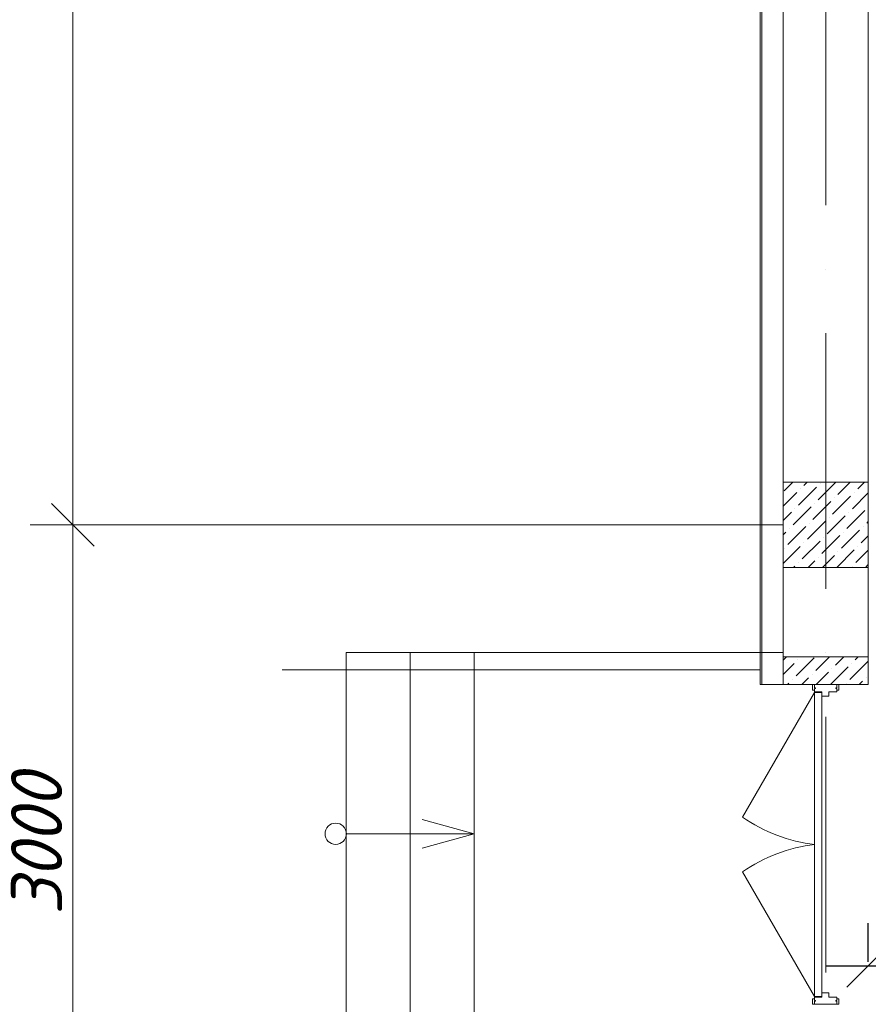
# Model space of a CAD drawing. Header units: millimetres. Extents: x 1114507 to 93926427, y 174473 to 817039.
# Tile 85 of 256: x 1618940 to 1622921, y 487051 to 491671. Entities that reach past the tile are written whole.
import ezdxf

# ---------------------------------------------------------------- set-up
doc = ezdxf.new("R2010")
doc.units = ezdxf.units.MM
doc.linetypes.add('ACAD_ISO10W100', pattern=[18, 12, -3, 0, -3])
for name, color, linetype, lineweight in [('Doors', 86, 'Continuous', 13), ('expl', 234, 'Continuous', 13), ('Основная', 7, 'Continuous', 50), ('размеры', 12, 'Continuous', 15)]:
    doc.layers.add(name, color=color, linetype=linetype, lineweight=lineweight)
doc.layers.add('kcd_tx', color=7, linetype='Continuous')
doc.styles.get("Standard").update_dxf_attribs({"font": 'isocpeui.ttf'})
doc.linetypes.add('FENCELINE1', pattern='A,6.35,-2.54,[133,ltypeshp.shx,S=2.54,R=0,X=-2.54,Y=0],-2.54,25.4', length=36.83)
doc.dimstyles.new('Внешние', dxfattribs={"dimtxt": 800, "dimasz": 800, "dimexe": 800, "dimexo": 100, "dimgap": 300, "dimtad": 1, "dimdec": 0, "dimzin": 9, "dimtxsty": 'Standard', "dimblk": 'ARCHTICK', "dimcen": 800, "dimdle": 800, "dimadec": 0, "dimazin": 0, "dimtfac": 1, "dimtdec": 0, "dimtmove": 0, "dimatfit": 3, "dimfxl": 0, "dimarcsym": 0})
doc.dimstyles.new('Санжар', dxfattribs={"dimtxt": 240, "dimasz": 200, "dimexe": 200, "dimexo": 200, "dimgap": 50, "dimtad": 1, "dimdec": 0, "dimtxsty": 'Standard', "dimblk": 'OBLIQUE', "dimcen": 2.5, "dimdle": 200, "dimclrd": 152, "dimclre": 152, "dimclrt": 152, "dimadec": 0, "dimazin": 0, "dimtfac": 1, "dimtdec": 0, "dimtmove": 0, "dimatfit": 3, "dimldrblk": 'OBLIQUE', "dimfxl": 0, "dimlwd": 0, "dimlwe": 0, "dimarcsym": 0})

# ---------------------------------------------------------------- blocks, each defined once
blk = doc.blocks.new('_Oblique')
at = {"color": 0, "linetype": 'ByBlock', "lineweight": -2}
blk.add_line((-0.5, -0.5), (0.5, 0.5), dxfattribs=at)
blk = doc.blocks.new('blok1qavmak')
at = {"color": 252, "lineweight": 0, "ltscale": 100}
for p, q in [((1491653.8, 782732.1), (1491653.8, 775375.1)), ((1491653.8, 775375.1), (1491760.8, 775375.1)), ((1491653.8, 775375.1), (1491760.8, 775375.1))]:
    blk.add_line(p, q, dxfattribs=at)
at = {"color": 32, "lineweight": 0, "ltscale": 100}
blk.add_line((1491660.8, 782725.1), (1491660.8, 775375.1), dxfattribs=at)
at = {"lineweight": 0, "ltscale": 100}
for p, q in [((1491760.8, 782625.1), (1491760.8, 775505.1)), ((1492160.8, 782225.1), (1492160.8, 775505.1)), ((1491760.8, 775375.1), (1492160.8, 775375.1))]:
    blk.add_line(p, q, dxfattribs=at)
at = {"color": 1, "linetype": 'ACAD_ISO10W100', "lineweight": 0, "ltscale": 100}
for p, q in [((1491960.8, 782425.1), (1491960.8, 766825.1)), ((1518960.8, 776125.1), (1491960.8, 776125.1))]:
    blk.add_line(p, q, dxfattribs=at)
at = {"linetype": 'Continuous', "lineweight": 0, "ltscale": 100}
for p, q in [((1491766.1, 776284.8), (1491806.4, 776325.1)), ((1491833.4, 776217.4), (1491917.6, 776301.6)), ((1491858.7, 776310), (1491873.8, 776325.1)), ((1491926, 776242.7), (1492008.5, 776325.1)), ((1491934.4, 776318.4), (1491934.4, 776318.4)), ((1492018.6, 776267.9), (1492075.8, 776325.1)), ((1492111.2, 776293.2), (1492143.2, 776325.1)), ((1491760.8, 776212.2), (1491825, 776276.3)), ((1491841.8, 776293.2), (1491841.8, 776293.2)), ((1491993.4, 776175.3), (1492077.6, 776259.5)), ((1492086, 776200.6), (1492160.8, 776275.4)), ((1492094.4, 776276.3), (1492094.4, 776276.3)), ((1491808.2, 776124.8), (1491892.3, 776209)), ((1491900.8, 776150.1), (1491985, 776234.2)), ((1491909.2, 776225.8), (1491909.2, 776225.8)), ((1492001.8, 776251.1), (1492001.8, 776251.1)), ((1491760.8, 776144.8), (1491799.7, 776183.7)), ((1491816.6, 776200.6), (1491816.6, 776200.6)), ((1491968.1, 776082.7), (1492052.3, 776166.9)), ((1492060.7, 776108), (1492144.9, 776192.2)), ((1492069.1, 776183.7), (1492069.1, 776183.7)), ((1491782.9, 776032.2), (1491867.1, 776116.4)), ((1491875.5, 776057.4), (1491959.7, 776141.6)), ((1491883.9, 776133.2), (1491883.9, 776133.2)), ((1491976.5, 776158.5), (1491976.5, 776158.5)), ((1492136.5, 776116.4), (1492136.5, 776116.4)), ((1492153.3, 776133.2), (1492160.8, 776140.7)), ((1491760.8, 776077.5), (1491774.5, 776091.1)), ((1491791.3, 776108), (1491791.3, 776108)), ((1491942.9, 775990.1), (1492027, 776074.3)), ((1492035.5, 776015.4), (1492119.7, 776099.5)), ((1492043.9, 776091.1), (1492043.9, 776091.1)), ((1492128.1, 776040.6), (1492160.8, 776073.4)), ((1491760.8, 775942.8), (1491841.8, 776023.8)), ((1491850.2, 775964.8), (1491934.4, 776049)), ((1491858.7, 776040.6), (1491858.7, 776040.6)), ((1491951.3, 776065.9), (1491951.3, 776065.9)), ((1492111.2, 776023.8), (1492111.2, 776023.8)), ((1491766.1, 776015.4), (1491766.1, 776015.4)), ((1491945.2, 775925.1), (1492001.8, 775981.7)), ((1492012.6, 775925.1), (1492094.4, 776006.9)), ((1492018.6, 775998.5), (1492018.6, 775998.5)), ((1492102.8, 775948), (1492160.8, 776006)), ((1491810.5, 775925.1), (1491816.6, 775931.2)), ((1491833.4, 775948), (1491833.4, 775948)), ((1491877.9, 775925.1), (1491909.2, 775956.4)), ((1491926, 775973.3), (1491926, 775973.3)), ((1492086, 775931.2), (1492086, 775931.2)), ((1492147.3, 775925.1), (1492160.8, 775938.7)), ((1491760.8, 775489.6, 0), (1491776.3, 775505.1, 0)), ((1491760.8, 775422.3, 0), (1491813.5, 775474.9, 0)), ((1491821.9, 775416, 0), (1491906.1, 775500.2, 0)), ((1491830.4, 775491.8, 0), (1491830.4, 775491.8, 0)), ((1491914.6, 775441.3, 0), (1491978.4, 775505.1, 0)), ((1492007.2, 775466.5, 0), (1492045.7, 775505.1, 0)), ((1492074.5, 775399.2, 0), (1492158.7, 775483.4, 0)), ((1492082.9, 775474.9, 0), (1492082.9, 775474.9, 0)), ((1492099.8, 775491.8, 0), (1492113.1, 775505.1, 0)), ((1491897.7, 775424.4, 0), (1491897.7, 775424.4, 0)), ((1491915.7, 775375.1, 0), (1491973.5, 775432.9, 0)), ((1491983.1, 775375.1, 0), (1492066.1, 775458.1, 0)), ((1491990.3, 775449.7, 0), (1491990.3, 775449.7, 0)), ((1491781, 775375.1, 0), (1491788.3, 775382.3, 0)), ((1491805.1, 775399.2, 0), (1491805.1, 775399.2, 0)), ((1491848.4, 775375.1, 0), (1491880.9, 775407.6, 0)), ((1492057.7, 775382.3, 0), (1492057.7, 775382.3, 0)), ((1492117.8, 775375.1, 0), (1492133.4, 775390.8, 0)), ((1492150.3, 775407.6, 0), (1492150.3, 775407.6, 0))]:
    blk.add_line(p, q, dxfattribs=at)
at = {"color": 0, "lineweight": 0}
for p, q in [((1491760.8, 775525.1), (1489710.8, 775525.1)), ((1489710.8, 775525.1), (1489710.8, 773725.1)), ((1490010.8, 775525.1), (1490010.8, 773725.1)), ((1490310.8, 775525.1), (1490310.8, 773725.1))]:
    blk.add_line(p, q, dxfattribs=at)
at = {"color": 204, "linetype": 'FENCELINE1', "lineweight": 0, "ltscale": 20}
blk.add_line((1489410.8, 775445.1), (1491653.8, 775445.1), dxfattribs=at)
at = {"lineweight": 0, "ltscale": 60}
blk.add_line((1491908.8, 774587.8), (1491908.8, 774662.4), dxfattribs=at)
blk.add_line((1491908.8, 774587.8), (1491908.8, 774662.4), dxfattribs=at)
at = {"layer": 'Doors', "lineweight": 0}
for p, q in [((1491898.8, 775375.1), (1491898.8, 775348.9)), ((1491908.8, 775375.1), (1491898.8, 775375.1)), ((1491898.8, 775375.1), (1491898.8, 775348.9)), ((1491908.8, 775375.1), (1491898.8, 775375.1)), ((1491908.8, 775375.1), (1492012.9, 775375.1)), ((1491908.8, 775375.1), (1491908.8, 775360.7)), ((1491908.8, 775375.1), (1491908.8, 775375.1)), ((1491908.8, 775375.1), (1492012.9, 775375.1)), ((1491908.8, 775375.1), (1491908.8, 775360.7)), ((1491908.8, 775375.1), (1491908.8, 775375.1)), ((1492012.9, 775375.1), (1492012.9, 775360.7)), ((1492012.9, 775375.1), (1492012.9, 775360.7)), ((1492012.9, 775375.1), (1492012.9, 775375.1)), ((1492012.9, 775375.1), (1492022.9, 775375.1)), ((1492012.9, 775375.1), (1492012.9, 775360.7)), ((1492012.9, 775375.1), (1492012.9, 775360.7)), ((1492012.9, 775375.1), (1492012.9, 775375.1)), ((1492012.9, 775375.1), (1492022.9, 775375.1)), ((1492022.9, 775375.1), (1492022.9, 775348.9)), ((1492022.9, 775375.1), (1492022.9, 775348.9)), ((1491908.8, 775337.8), (1491571.1, 774752.9)), ((1491908.8, 775337.8), (1491571.1, 774752.9)), ((1491908.8, 775348.9), (1491898.8, 775348.9)), ((1491908.8, 775348.9), (1491898.8, 775348.9)), ((1491908.8, 775360.7), (1491913.4, 775360.7)), ((1491908.8, 775360.7), (1491913.4, 775360.7)), ((1491908.8, 775356.7), (1491908.8, 775341.8)), ((1491908.8, 775356.7), (1491913.4, 775356.7)), ((1491908.8, 775356.7), (1491908.8, 775341.8)), ((1491908.8, 775356.7), (1491913.4, 775356.7)), ((1491908.8, 775341.8), (1491942.1, 775341.8)), ((1491908.8, 775341.8), (1491942.1, 775341.8)), ((1491908.8, 775337.8), (1491908.8, 774662.4)), ((1491908.8, 775337.8), (1491942.1, 775337.8)), ((1491908.8, 775337.8), (1491908.8, 774662.4)), ((1491908.8, 775337.8), (1491942.1, 775337.8)), ((1491913.4, 775360.7), (1491913.4, 775356.7)), ((1491913.4, 775360.7), (1491913.4, 775356.7)), ((1491942.1, 775341.8), (1491942.1, 773929.4)), ((1491942.1, 775341.8), (1491942.1, 773929.4)), ((1491975.4, 775341.8), (1491975.4, 775320.8)), ((1491975.4, 775341.8), (1492012.9, 775341.8)), ((1491975.4, 775341.8), (1491975.4, 775320.8)), ((1491975.4, 775341.8), (1492012.9, 775341.8)), ((1492012.9, 775360.7), (1492008.3, 775360.7)), ((1492008.3, 775360.7), (1492008.3, 775356.7)), ((1492012.9, 775360.7), (1492008.3, 775360.7)), ((1492008.3, 775360.7), (1492008.3, 775356.7)), ((1492012.9, 775356.7), (1492008.3, 775356.7)), ((1492012.9, 775356.7), (1492008.3, 775356.7)), ((1492012.9, 775356.7), (1492012.9, 775341.8)), ((1492012.9, 775356.7), (1492012.9, 775341.8)), ((1492012.9, 775348.9), (1492022.9, 775348.9)), ((1492012.9, 775348.9), (1492022.9, 775348.9)), ((1491942.1, 775320.8), (1491975.4, 775320.8)), ((1491942.1, 775320.8), (1491975.4, 775320.8)), ((1491908.8, 773912.4), (1491908.8, 774587.8)), ((1491908.8, 773912.4), (1491908.8, 774587.8)), ((1491942.1, 773908.4), (1491942.1, 774587.8)), ((1491942.1, 773908.4), (1491942.1, 774587.8)), ((1491908.8, 773912.4), (1491571.1, 774497.3)), ((1491908.8, 773912.4), (1491571.1, 774497.3)), ((1491898.8, 773875.1), (1491898.8, 773901.3)), ((1491908.8, 773901.3), (1491898.8, 773901.3)), ((1491898.8, 773875.1), (1491898.8, 773901.3)), ((1491908.8, 773901.3), (1491898.8, 773901.3)), ((1491908.8, 773912.4), (1491942.1, 773912.4)), ((1491908.8, 773912.4), (1491942.1, 773912.4)), ((1491908.8, 773908.4), (1491942.1, 773908.4)), ((1491908.8, 773893.6), (1491908.8, 773908.4)), ((1491908.8, 773908.4), (1491942.1, 773908.4)), ((1491908.8, 773893.6), (1491908.8, 773908.4)), ((1491942.1, 773929.4), (1491975.4, 773929.4)), ((1491942.1, 773929.4), (1491975.4, 773929.4)), ((1491975.4, 773908.4), (1491975.4, 773929.4)), ((1491975.4, 773908.4), (1491975.4, 773929.4)), ((1491975.4, 773908.4), (1492012.9, 773908.4)), ((1491975.4, 773908.4), (1492012.9, 773908.4)), ((1492012.9, 773893.6), (1492012.9, 773908.4)), ((1492012.9, 773893.6), (1492012.9, 773908.4)), ((1492012.9, 773901.3), (1492022.9, 773901.3)), ((1492012.9, 773901.3), (1492022.9, 773901.3)), ((1492022.9, 773875.1), (1492022.9, 773901.3)), ((1492022.9, 773875.1), (1492022.9, 773901.3)), ((1491908.8, 773875.1), (1491898.8, 773875.1)), ((1491908.8, 773875.1), (1491898.8, 773875.1)), ((1491908.8, 773893.6), (1491913.4, 773893.6)), ((1491908.8, 773893.6), (1491913.4, 773893.6)), ((1491908.8, 773875.1), (1491908.8, 773889.5)), ((1491908.8, 773889.5), (1491913.4, 773889.5)), ((1491908.8, 773875.1), (1491908.8, 773889.5)), ((1491908.8, 773889.5), (1491913.4, 773889.5)), ((1491908.8, 773875.1), (1492012.9, 773875.1)), ((1491908.8, 773875.1), (1491908.8, 773875.1)), ((1491908.8, 773875.1), (1492012.9, 773875.1)), ((1491908.8, 773875.1), (1491908.8, 773875.1)), ((1491913.4, 773889.5), (1491913.4, 773893.6)), ((1491913.4, 773889.5), (1491913.4, 773893.6)), ((1492012.9, 773893.6), (1492008.3, 773893.6)), ((1492008.3, 773889.5), (1492008.3, 773893.6)), ((1492012.9, 773893.6), (1492008.3, 773893.6)), ((1492008.3, 773889.5), (1492008.3, 773893.6)), ((1492012.9, 773889.5), (1492008.3, 773889.5)), ((1492012.9, 773889.5), (1492008.3, 773889.5)), ((1492012.9, 773875.1), (1492012.9, 773889.5)), ((1492012.9, 773875.1), (1492012.9, 773889.5)), ((1492012.9, 773875.1), (1492012.9, 773889.5)), ((1492012.9, 773875.1), (1492012.9, 773889.5)), ((1492012.9, 773875.1), (1492012.9, 773875.1)), ((1492012.9, 773875.1), (1492022.9, 773875.1)), ((1492012.9, 773875.1), (1492012.9, 773875.1)), ((1492012.9, 773875.1), (1492022.9, 773875.1))]:
    blk.add_line(p, q, dxfattribs=at)
at = {"layer": 'Doors', "lineweight": 0, "extrusion": (0, 0, -1)}
blk.add_ellipse((1491842.3, 774959.4), major_axis=(-459.6, 173.9), ratio=0.632541, start_param=4.336202, end_param=5.088576, dxfattribs=at)
blk.add_ellipse((1491842.3, 774959.4), major_axis=(-459.6, 173.9), ratio=0.632541, start_param=4.336202, end_param=5.088576, dxfattribs=at)
at = {"layer": 'Doors', "lineweight": 0}
blk.add_ellipse((1491842.3, 774290.8), major_axis=(-459.6, -173.9), ratio=0.632541, start_param=4.336202, end_param=5.088576, dxfattribs=at)
blk.add_ellipse((1491842.3, 774290.8), major_axis=(-459.6, -173.9), ratio=0.632541, start_param=4.336202, end_param=5.088576, dxfattribs=at)
at = {"layer": 'expl', "lineweight": 0}
for p, q in [((1490310.8, 774675.1), (1490067.8, 774742.3)), ((1489711.7, 774675.1), (1490310.8, 774675.1)), ((1490310.8, 774675.1), (1490067.8, 774607.9))]:
    blk.add_line(p, q, dxfattribs=at)
blk.add_circle((1489661.7, 774675.1), 50, dxfattribs=at)
at = {"layer": 'kcd_tx', "color": 152, "lineweight": 0, "ltscale": 100}
for p, q in [((1488428.2, 782625.1), (1488428.2, 775925.1)), ((1488428.2, 776325.1), (1488428.2, 772925.1)), ((1491760.8, 776125.1), (1488228.2, 776125.1)), ((1491760.8, 776125.1), (1488228.2, 776125.1))]:
    blk.add_line(p, q, dxfattribs=at)
at = {"layer": 'размеры', "lineweight": 0, "ltscale": 5}
for p, q in [((1492160.8, 776325.1), (1491760.8, 776325.1)), ((1491760.8, 776325.1), (1491760.8, 775925.1)), ((1492160.8, 775925.1), (1492160.8, 776325.1)), ((1491760.8, 775925.1), (1492160.8, 775925.1)), ((1491760.8, 775375.1), (1491760.8, 775505.1)), ((1491760.8, 775505.1), (1492160.8, 775505.1)), ((1492160.8, 775505.1), (1492160.8, 775375.1)), ((1492160.8, 775375.1), (1491760.8, 775375.1))]:
    blk.add_line(p, q, dxfattribs=at)
at = {"layer": 'kcd_tx', "color": 152, "lineweight": 0, "ltscale": 100, "xscale": 200, "yscale": 200, "zscale": 200}
for rotation in [270, 90]:
    blk.add_blockref('_Oblique', (1488428.2, 776125.1), dxfattribs=dict(at, rotation=rotation))
at = {"layer": 'kcd_tx', "color": 152, "lineweight": 0, "ltscale": 100, "insert": (1488258.2, 774625.1), "char_height": 240, "attachment_point": 5, "rotation": 90, "bg_fill": 3, "box_fill_scale": 1.1, "bg_fill_color": 256, "bg_fill_true_color": 13158600, "bg_fill_transparency": 0}
blk.add_mtext('3000', dxfattribs=at)
blk = doc.blocks.new('*D1915')
at = {"layer": 'Defpoints', "color": 0, "lineweight": 40, "ltscale": 100, "transparency": 16777216}
for p in [(1624220.5, 487567.1), (1624220.5, 487231.3), (1622921.4, 487051.2)]:
    blk.add_point(p, dxfattribs=at)
at = {"layer": 'kcd_tx', "color": 152, "ltscale": 100, "transparency": 16777216}
for p, q in [((1622921.4, 487251.2), (1622921.4, 487431.3)), ((1624220.5, 487367.1), (1624220.5, 487031.3)), ((1622721.4, 487231.3), (1624420.5, 487231.3))]:
    blk.add_line(p, q, dxfattribs=at)
at = {"layer": 'kcd_tx', "color": 152, "ltscale": 100, "transparency": 16777216, "xscale": 200, "yscale": 200, "zscale": 200, "rotation": 180}
blk.add_blockref('_Oblique', (1622921.4, 487231.3), dxfattribs=at)
at = {"layer": 'kcd_tx', "color": 152, "ltscale": 100, "transparency": 16777216, "xscale": 200, "yscale": 200, "zscale": 200}
blk.add_blockref('_Oblique', (1624220.5, 487231.3), dxfattribs=at)
at = {"layer": 'kcd_tx', "color": 152, "lineweight": 35, "ltscale": 100, "transparency": 16777216, "insert": (1623571, 487401.3), "char_height": 240, "attachment_point": 5}
blk.add_mtext('1300', dxfattribs=at)
blk = doc.blocks.new('_ArchTick')
at = {"color": 0, "linetype": 'ByBlock', "const_width": 0.15}
blk.add_lwpolyline([(-0.5, -0.5), (0.5, 0.5)], dxfattribs=at)

msp = doc.modelspace()

# ---------------------------------------------------------------- block references
at = {"color": 0}
msp.add_blockref('blok1qavmak', (130760.6, -286823.9), dxfattribs=at)

# ---------------------------------------------------------------- next in the draw order: dimensions: what is measured, and where the dimension line sits
at = {"layer": 'kcd_tx', "lineweight": 35, "ltscale": 100}
dim = msp.add_linear_dim(base=(1624220.5, 487231.3), p1=(1622921.4, 487051.2), p2=(1624220.5, 487567.1), text='1300', dimstyle='Санжар', override={"dimfxl": 200, "dimtfillclr": 253, "dimlwd": 65535, "dimlwe": 65535, "dimarcsym": 2}, dxfattribs=at)
dim.commit()
dim.dimension.update_dxf_attribs({"geometry": '*D1915', "text_midpoint": (1623571, 487401.3)})

# ---------------------------------------------------------------- next in the draw order: leaders
at = {"layer": 'Основная', "lineweight": 15}
msp.add_leader([(1625921.4, 485991), (1620591.3, 496555.8)], dimstyle='Внешние', override={"dimldrblk": 'None'}, dxfattribs=at)

doc.saveas('drawing.dxf')
